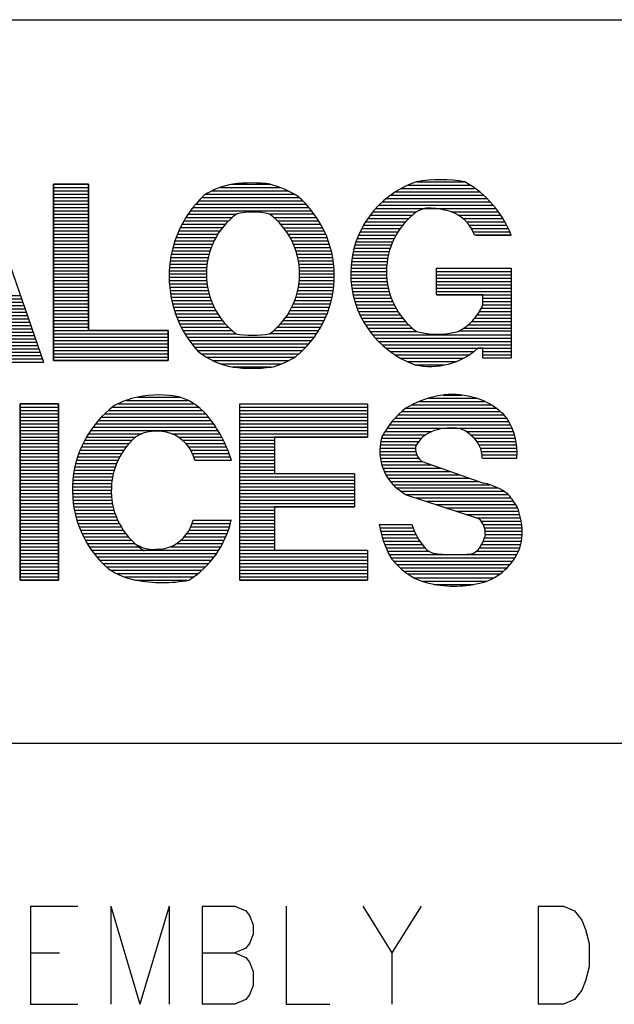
# Model space of a CAD drawing. Extents: x 12040 to 27945, y 10799 to 21199.
# Tile 38 of 42: x 26144 to 26514, y 11437 to 12049. Entities that reach past the tile are written whole.
import ezdxf

# ---------------------------------------------------------------- set-up
doc = ezdxf.new("R2010")
doc.units = 0
doc.header["$MEASUREMENT"] = 0
doc.layers.add('ASSYDWGBOT_PHO', color=7, linetype='Continuous')

msp = doc.modelspace()

# ---------------------------------------------------------------- linework, layer by layer
at = {"layer": 'ASSYDWGBOT_PHO'}
for points in [[(23240.999, 12049.38), (27945, 12049.38)], [(26120.831, 11946.11), (26159.1, 11836.48)], [(26165.26, 11947.1), (26186.979, 11947.1)], [(26165.26, 11945.03), (26186.979, 11945.03)], [(26269.171, 11945.03), (26306.11, 11945.03)], [(26300.1, 11946.93), (26276.3, 11946.93)], [(26386.049, 11946.51), (26424.419, 11946.51)], [(26391.399, 11948.63), (26421, 11948.63)], [(26165.26, 11942.96), (26186.979, 11942.96)], [(26165.26, 11940.89), (26186.979, 11940.89)], [(26260.309, 11940.89), (26314.779, 11940.89)], [(26264.25, 11942.96), (26311.041, 11942.96)], [(26375.29, 11940.3), (26432.59, 11940.3)], [(26378.29, 11942.37), (26430.111, 11942.37)], [(26381.71, 11944.44), (26427.32, 11944.44)], [(26165.26, 11938.83), (26186.979, 11938.83)], [(26165.26, 11936.76), (26186.979, 11936.76)], [(26165.26, 11934.69), (26186.979, 11934.69)], [(26253.811, 11934.69), (26322.269, 11934.69)], [(26255.68, 11936.76), (26320, 11936.76)], [(26257.851, 11938.83), (26317.829, 11938.83)], [(26367.95, 11934.1), (26438.801, 11934.1)], [(26370.02, 11936.17), (26436.93, 11936.17)], [(26372.499, 11938.23), (26434.87, 11938.23)], [(26165.26, 11932.62), (26186.979, 11932.62)], [(26165.26, 11930.55), (26186.979, 11930.55)], [(26165.26, 11928.48), (26186.979, 11928.48)], [(26249.18, 11928.53), (26278.799, 11928.53)], [(26250.66, 11930.55), (26325.809, 11930.55)], [(26252.23, 11932.62), (26324.141, 11932.62)], [(26327.299, 11928.53), (26299.4, 11928.53)], [(26362.471, 11927.89), (26388.639, 11927.89)], [(26364.229, 11929.96), (26391.121, 11929.96)], [(26365.99, 11932.03), (26440.35, 11932.03)], [(26412.84, 11929.96), (26441.799, 11929.96)], [(26416.87, 11927.89), (26443.451, 11927.89)], [(26165.26, 11926.41), (26186.979, 11926.41)], [(26165.26, 11924.35), (26186.979, 11924.35)], [(26165.26, 11922.28), (26186.979, 11922.28)], [(26245.34, 11922.28), (26272.2, 11922.28)], [(26246.519, 11924.35), (26274.16, 11924.35)], [(26247.801, 11926.41), (26276.44, 11926.41)], [(26302.61, 11926.41), (26328.871, 11926.41)], [(26304.47, 11924.35), (26330.24, 11924.35)], [(26306.54, 11922.28), (26331.43, 11922.28)], [(26358.33, 11921.69), (26382.641, 11921.69)], [(26359.57, 11923.76), (26384.39, 11923.76)], [(26360.92, 11925.82), (26386.459, 11925.82)], [(26419.97, 11925.82), (26444.799, 11925.82)], [(26422.15, 11923.76), (26445.93, 11923.76)], [(26423.901, 11921.69), (26447.17, 11921.69)], [(26165.26, 11920.21), (26186.979, 11920.21)], [(26165.26, 11918.14), (26186.979, 11918.14)], [(26165.26, 11916.07), (26186.979, 11916.07)], [(26242.411, 11916.07), (26267.54, 11916.07)], [(26243.45, 11918.14), (26268.89, 11918.14)], [(26244.579, 11920.21), (26270.439, 11920.21)], [(26308.399, 11920), (26332.609, 11920)], [(26309.851, 11918.14), (26333.59, 11918.14)], [(26311.19, 11916.07), (26334.579, 11916.07)], [(26355.23, 11915.48), (26378.401, 11915.48)], [(26356.159, 11917.55), (26379.74, 11917.55)], [(26357.3, 11919.62), (26381.09, 11919.62)], [(26425.35, 11919.62), (26448.099, 11919.62)], [(26426.39, 11917.55), (26449.141, 11917.55)], [(26428.35, 11915.48), (26450.069, 11915.48)], [(26165.26, 11914), (26186.979, 11914)], [(26165.26, 11911.94), (26186.979, 11911.94)], [(26165.26, 11909.87), (26186.979, 11909.87)], [(26240.219, 11909.87), (26264.231, 11909.87)], [(26240.91, 11911.94), (26265.27, 11911.94)], [(26241.48, 11914), (26266.3, 11914)], [(26312.429, 11914), (26335.47, 11914)], [(26313.57, 11911.94), (26336.06, 11911.94)], [(26314.501, 11909.87), (26336.84, 11909.87)], [(26352.85, 11909.28), (26375.401, 11909.28)], [(26353.571, 11911.34), (26376.221, 11911.34)], [(26354.401, 11913.41), (26377.26, 11913.41)], [(26165.26, 11907.8), (26186.979, 11907.8)], [(26165.26, 11905.73), (26186.979, 11905.73)], [(26165.26, 11903.66), (26186.979, 11903.66)], [(26238.541, 11903.66), (26262.06, 11903.66)], [(26239.13, 11905.73), (26262.68, 11905.73)], [(26239.62, 11907.8), (26263.411, 11907.8)], [(26315.331, 11907.8), (26337.53, 11907.8)], [(26316.05, 11905.73), (26338.12, 11905.73)], [(26316.771, 11903.66), (26338.52, 11903.66)], [(26351.299, 11903.07), (26373.541, 11903.07)], [(26351.82, 11905.14), (26374.05, 11905.14)], [(26352.329, 11907.21), (26374.67, 11907.21)], [(26165.26, 11901.59), (26186.979, 11901.59)], [(26165.26, 11899.52), (26186.979, 11899.52)], [(26165.26, 11897.46), (26186.979, 11897.46)], [(26237.65, 11897.46), (26260.82, 11897.46)], [(26237.85, 11899.52), (26261.03, 11899.52)], [(26238.15, 11901.59), (26261.44, 11901.59)], [(26317.289, 11901.59), (26338.909, 11901.59)], [(26317.711, 11899.52), (26339.211, 11899.52)], [(26318.119, 11897.46), (26339.5, 11897.46)], [(26350.571, 11896.86), (26372.499, 11896.86)], [(26350.889, 11898.93), (26372.709, 11898.93)], [(26351.089, 11901), (26373.119, 11901)], [(26165.26, 11895.39), (26186.979, 11895.39)], [(26165.26, 11893.32), (26186.979, 11893.32)], [(26165.26, 11891.25), (26186.979, 11891.25)], [(26237.16, 11891.25), (26260.3, 11891.25)], [(26237.261, 11893.32), (26260.41, 11893.32)], [(26237.56, 11895.39), (26260.509, 11895.39)], [(26318.331, 11895.39), (26339.701, 11895.39)], [(26318.331, 11893.32), (26339.899, 11893.32)], [(26318.331, 11891.25), (26339.899, 11891.25)], [(26350.26, 11892.73), (26372.4, 11892.73)], [(26350.37, 11890.66), (26372.499, 11890.66)], [(26350.47, 11894.8), (26372.499, 11894.8)], [(26403.53, 11878.25), (26403.53, 11894.8)], [(26403.53, 11894.8), (26450.069, 11894.8)], [(26403.53, 11894.8), (26450.069, 11894.8)], [(26403.53, 11892.73), (26450.069, 11892.73)], [(26403.53, 11890.66), (26450.069, 11890.66)], [(26450.069, 11894.8), (26450.069, 11838.95)], [(26165.26, 11889.18), (26186.979, 11889.18)], [(26165.26, 11887.11), (26186.979, 11887.11)], [(26165.26, 11885.04), (26186.979, 11885.04)], [(26237.16, 11889.18), (26260.41, 11889.18)], [(26237.261, 11887.11), (26260.509, 11887.11)], [(26237.459, 11885.04), (26260.82, 11885.04)], [(26318.02, 11885.04), (26339.8, 11885.04)], [(26318.331, 11889.18), (26340, 11889.18)], [(26318.331, 11887.11), (26339.899, 11887.11)], [(26350.26, 11888.59), (26372.601, 11888.59)], [(26350.571, 11886.52), (26372.81, 11886.52)], [(26350.679, 11884.45), (26373.02, 11884.45)], [(26403.53, 11888.59), (26450.069, 11888.59)], [(26403.53, 11886.52), (26450.069, 11886.52)], [(26403.53, 11884.45), (26450.069, 11884.45)], [(26121.25, 11877.85), (26144.621, 11877.85)], [(26165.26, 11882.98), (26186.979, 11882.98)], [(26165.26, 11880.91), (26186.979, 11880.91)], [(26165.26, 11878.84), (26186.979, 11878.84)], [(26237.56, 11882.98), (26261.03, 11882.98)], [(26237.749, 11880.91), (26261.44, 11880.91)], [(26238.15, 11878.84), (26261.959, 11878.84)], [(26316.771, 11878.84), (26338.909, 11878.84)], [(26317.4, 11880.91), (26339.31, 11880.91)], [(26317.711, 11882.98), (26339.6, 11882.98)], [(26350.889, 11882.39), (26373.541, 11882.39)], [(26351.299, 11880.32), (26374.161, 11880.32)], [(26351.82, 11878.25), (26374.781, 11878.25)], [(26403.53, 11882.39), (26450.069, 11882.39)], [(26403.53, 11880.32), (26450.069, 11880.32)], [(26432.489, 11878.25), (26403.53, 11878.25)], [(26403.53, 11878.25), (26450.069, 11878.25)], [(26432.489, 11872.04), (26432.489, 11878.25)], [(26071.19, 11871.65), (26146.79, 11871.65)], [(26072.02, 11873.72), (26146.07, 11873.72)], [(26121.969, 11875.79), (26145.35, 11875.79)], [(26165.26, 11876.77), (26186.979, 11876.77)], [(26165.26, 11874.7), (26186.979, 11874.7)], [(26165.26, 11872.63), (26186.979, 11872.63)], [(26238.541, 11876.77), (26262.581, 11876.77)], [(26238.84, 11874.7), (26263.411, 11874.7)], [(26239.309, 11872.63), (26264.13, 11872.63)], [(26314.501, 11872.63), (26337.53, 11872.63)], [(26315.43, 11874.7), (26338.12, 11874.7)], [(26316.05, 11876.77), (26338.52, 11876.77)], [(26352.329, 11876.18), (26375.29, 11876.18)], [(26352.751, 11874.11), (26376.221, 11874.11)], [(26353.571, 11872.04), (26377.26, 11872.04)], [(26432.489, 11876.18), (26450.069, 11876.18)], [(26432.489, 11874.11), (26450.069, 11874.11)], [(26432.489, 11872.04), (26450.069, 11872.04)], [(26068.81, 11865.44), (26148.76, 11865.44)], [(26069.639, 11867.51), (26148.14, 11867.51)], [(26070.36, 11869.58), (26147.409, 11869.58)], [(26165.26, 11870.57), (26186.979, 11870.57)], [(26165.26, 11868.5), (26186.979, 11868.5)], [(26165.26, 11866.43), (26186.979, 11866.43)], [(26239.929, 11870.57), (26265.169, 11870.57)], [(26240.65, 11868.5), (26266.3, 11868.5)], [(26241.48, 11866.43), (26267.54, 11866.43)], [(26311.501, 11866.43), (26335.47, 11866.43)], [(26312.531, 11868.5), (26336.149, 11868.5)], [(26313.669, 11870.57), (26336.84, 11870.57)], [(26354.191, 11869.97), (26378.401, 11869.97)], [(26355.021, 11867.91), (26379.74, 11867.91)], [(26355.949, 11865.84), (26381.09, 11865.84)], [(26429.07, 11865.84), (26450.069, 11865.84)], [(26430.519, 11867.91), (26450.069, 11867.91)], [(26431.561, 11869.97), (26450.069, 11869.97)], [(26067.471, 11861.31), (26150.41, 11861.31)], [(26068.09, 11863.37), (26149.691, 11863.37)], [(26165.26, 11864.36), (26186.979, 11864.36)], [(26165.26, 11862.29), (26186.979, 11862.29)], [(26165.26, 11860.22), (26186.979, 11860.22)], [(26242.09, 11864.36), (26268.89, 11864.36)], [(26242.88, 11862.29), (26270.34, 11862.29)], [(26243.759, 11860.22), (26272.2, 11860.22)], [(26306.641, 11860.22), (26332.51, 11860.22)], [(26308.399, 11862.29), (26333.59, 11862.29)], [(26310.049, 11864.36), (26334.579, 11864.36)], [(26356.991, 11863.77), (26382.429, 11863.77)], [(26358.12, 11861.7), (26383.881, 11861.7)], [(26359.47, 11859.63), (26386.15, 11859.63)], [(26423.491, 11859.63), (26450.069, 11859.63)], [(26425.659, 11861.7), (26450.069, 11861.7)], [(26427.629, 11863.77), (26450.069, 11863.77)], [(26127.76, 11859.24), (26151.03, 11859.24)], [(26128.49, 11857.17), (26151.859, 11857.17)], [(26129.11, 11855.1), (26152.58, 11855.1)], [(26165.26, 11858.15), (26186.979, 11858.15)], [(26165.26, 11856.09), (26236.62, 11856.09)], [(26165.26, 11854.02), (26236.62, 11854.02)], [(26244.94, 11858.15), (26274.16, 11858.15)], [(26245.93, 11856.09), (26276.44, 11856.09)], [(26247.11, 11854.03), (26278.601, 11854.03)], [(26329, 11854.13), (26299.801, 11854.13)], [(26302.5, 11856.09), (26330.151, 11856.09)], [(26304.569, 11858.15), (26331.329, 11858.15)], [(26360.71, 11857.56), (26388.43, 11857.56)], [(26362.16, 11855.53), (26391.001, 11855.53)], [(26363.81, 11853.43), (26450.069, 11853.43)], [(26450.001, 11855.63), (26417.299, 11855.63)], [(26420.589, 11857.56), (26450.069, 11857.56)], [(26129.93, 11853.03), (26153.21, 11853.03)], [(26130.659, 11850.96), (26153.931, 11850.96)], [(26131.18, 11848.9), (26154.65, 11848.9)], [(26165.26, 11851.95), (26236.62, 11851.95)], [(26165.26, 11849.88), (26236.62, 11849.88)], [(26165.26, 11847.81), (26236.62, 11847.81)], [(26248.489, 11851.95), (26327.391, 11851.95)], [(26249.87, 11849.88), (26325.911, 11849.88)], [(26251.249, 11847.81), (26324.141, 11847.81)], [(26365.669, 11851.36), (26450.069, 11851.36)], [(26367.43, 11849.29), (26450.069, 11849.29)], [(26369.711, 11847.22), (26450.069, 11847.22)], [(26132.111, 11846.83), (26155.38, 11846.83)], [(26132.83, 11844.76), (26156.099, 11844.76)], [(26133.551, 11842.69), (26157.03, 11842.69)], [(26165.26, 11845.74), (26236.62, 11845.74)], [(26165.26, 11843.67), (26236.62, 11843.67)], [(26165.26, 11841.61), (26236.62, 11841.61)], [(26253.12, 11845.74), (26322.359, 11845.74)], [(26254.601, 11843.67), (26320.101, 11843.67)], [(26257.45, 11841.61), (26317.93, 11841.61)], [(26372.089, 11845.15), (26450.069, 11845.15)], [(26374.571, 11843.08), (26426.8, 11843.08)], [(26377.67, 11841.02), (26423.8, 11841.02)], [(26432.489, 11845.15), (26429.38, 11845.15)], [(26432.489, 11838.95), (26432.489, 11845.15)], [(26432.489, 11843.08), (26450.069, 11843.08)], [(26432.489, 11841.02), (26450.069, 11841.02)], [(26134.279, 11840.62), (26157.551, 11840.62)], [(26135, 11838.55), (26158.381, 11838.55)], [(26135.731, 11836.48), (26159.1, 11836.48)], [(26165.26, 11839.54), (26236.62, 11839.54)], [(26165.26, 11837.47), (26236.62, 11837.47)], [(26260.41, 11839.54), (26315.081, 11839.54)], [(26264.351, 11837.47), (26311.529, 11837.47)], [(26269.171, 11835.4), (26307.289, 11835.4)], [(26381.09, 11838.95), (26420.28, 11838.95)], [(26385.22, 11836.88), (26415.84, 11836.88)], [(26390.19, 11834.81), (26408.701, 11834.81)], [(26450.069, 11838.95), (26432.489, 11838.95)], [(26276.8, 11833.43), (26300.501, 11833.43)], [(26144.569, 11810.58), (26168.36, 11810.58)], [(26205.54, 11810.58), (26252.439, 11810.58)], [(26210.569, 11812.65), (26248.819, 11812.65)], [(26217.699, 11814.73), (26243.799, 11814.73)], [(26281.09, 11810.58), (26360.729, 11810.58)], [(26281.09, 11700.95), (26281.09, 11810.58)], [(26281.09, 11810.58), (26360.729, 11810.58)], [(26360.729, 11810.58), (26360.729, 11789.89)], [(26392.799, 11811.96), (26433.55, 11811.96)], [(26398.899, 11814.03), (26428.379, 11814.03)], [(26407.801, 11815.93), (26419.3, 11815.93)], [(26144.569, 11808.51), (26168.36, 11808.51)], [(26144.569, 11806.44), (26168.36, 11806.44)], [(26144.569, 11804.37), (26168.36, 11804.37)], [(26197.371, 11804.37), (26259.89, 11804.37)], [(26199.539, 11806.44), (26257.82, 11806.44)], [(26202.101, 11808.51), (26255.341, 11808.51)], [(26281.09, 11808.51), (26360.729, 11808.51)], [(26281.09, 11806.44), (26360.729, 11806.44)], [(26281.09, 11804.37), (26360.729, 11804.37)], [(26382.25, 11805.75), (26443.069, 11805.75)], [(26384.729, 11807.82), (26440.58, 11807.82)], [(26388.46, 11809.89), (26437.481, 11809.89)], [(26144.569, 11802.3), (26168.36, 11802.3)], [(26144.569, 11800.24), (26168.36, 11800.24)], [(26144.569, 11798.17), (26168.36, 11798.17)], [(26191.66, 11798.17), (26264.65, 11798.17)], [(26193.43, 11800.24), (26263.201, 11800.24)], [(26195.2, 11802.3), (26261.551, 11802.3)], [(26281.09, 11802.3), (26360.729, 11802.3)], [(26281.09, 11800.24), (26360.729, 11800.24)], [(26281.09, 11798.17), (26360.729, 11798.17)], [(26376.051, 11799.55), (26448.549, 11799.55)], [(26377.81, 11801.62), (26447.411, 11801.62)], [(26379.77, 11803.68), (26445.339, 11803.68)], [(26144.569, 11796.1), (26168.36, 11796.1)], [(26144.569, 11794.03), (26168.36, 11794.03)], [(26144.569, 11791.96), (26168.36, 11791.96)], [(26187.321, 11791.96), (26220.28, 11791.96)], [(26188.601, 11794.03), (26231.76, 11794.03)], [(26190.18, 11796.1), (26234.14, 11796.1)], [(26230.73, 11794.03), (26267.441, 11794.03)], [(26233.521, 11796.1), (26266.199, 11796.1)], [(26238.899, 11791.96), (26268.681, 11791.96)], [(26281.09, 11796.1), (26360.729, 11796.1)], [(26281.09, 11794.03), (26360.729, 11794.03)], [(26281.09, 11791.96), (26360.729, 11791.96)], [(26371.599, 11793.34), (26400.869, 11793.34)], [(26372.94, 11795.41), (26450.621, 11795.41)], [(26374.39, 11797.48), (26449.69, 11797.48)], [(26421.97, 11793.34), (26451.441, 11793.34)], [(26144.569, 11789.89), (26168.36, 11789.89)], [(26144.569, 11787.83), (26168.36, 11787.83)], [(26184.66, 11787.83), (26214.18, 11787.83)], [(26185.94, 11789.89), (26216.45, 11789.89)], [(26242.929, 11789.89), (26269.819, 11789.89)], [(26245.72, 11787.83), (26270.96, 11787.83)], [(26281.09, 11789.89), (26360.729, 11789.89)], [(26281.09, 11787.83), (26302.811, 11787.83)], [(26360.729, 11789.89), (26302.811, 11789.89)], [(26302.811, 11789.89), (26302.811, 11767.14)], [(26368.91, 11787.14), (26392.7, 11787.14)], [(26369.32, 11789.2), (26394.251, 11789.2)], [(26370.26, 11791.27), (26396.73, 11791.27)], [(26424.761, 11791.27), (26452.061, 11791.27)], [(26426.729, 11789.2), (26452.681, 11789.2)], [(26428.65, 11787.14), (26452.999, 11787.14)], [(26144.569, 11785.76), (26168.36, 11785.76)], [(26144.569, 11783.69), (26168.36, 11783.69)], [(26144.569, 11781.62), (26168.36, 11781.62)], [(26181.81, 11781.62), (26209.009, 11781.62)], [(26182.84, 11783.69), (26210.56, 11783.69)], [(26183.58, 11785.76), (26212.21, 11785.76)], [(26247.789, 11785.76), (26271.99, 11785.76)], [(26249.439, 11783.69), (26272.82, 11783.69)], [(26250.69, 11781.62), (26273.649, 11781.62)], [(26281.09, 11785.76), (26302.811, 11785.76)], [(26281.09, 11783.69), (26302.811, 11783.69)], [(26281.09, 11781.62), (26302.811, 11781.62)], [(26368.29, 11780.93), (26390.73, 11780.93)], [(26368.389, 11783), (26390.53, 11783)], [(26368.601, 11785.07), (26391.15, 11785.07)], [(26430.031, 11785.07), (26453.31, 11785.07)], [(26430.91, 11783), (26453.621, 11783)], [(26431.601, 11780.93), (26453.621, 11780.93)], [(26144.569, 11779.55), (26168.36, 11779.55)], [(26144.569, 11777.48), (26168.36, 11777.48)], [(26144.569, 11775.41), (26168.36, 11775.41)], [(26179.63, 11775.41), (26205.391, 11775.41)], [(26180.25, 11777.48), (26206.421, 11777.48)], [(26181.08, 11779.55), (26207.56, 11779.55)], [(26251.82, 11779.55), (26274.469, 11779.55)], [(26252.55, 11777.48), (26275.2, 11777.48)], [(26253.269, 11775.41), (26275.921, 11775.41)], [(26281.09, 11779.55), (26302.811, 11779.55)], [(26281.09, 11777.48), (26302.811, 11777.48)], [(26281.09, 11775.41), (26302.811, 11775.41)], [(26368.29, 11778.86), (26391.121, 11778.86)], [(26368.601, 11776.79), (26392.401, 11776.79)], [(26369.011, 11774.72), (26394.569, 11774.72)], [(26394.65, 11774.65), (26432.92, 11761.21)], [(26431.999, 11778.86), (26453.621, 11778.86)], [(26432.19, 11776.79), (26453.621, 11776.79)], [(26144.569, 11773.35), (26168.36, 11773.35)], [(26144.569, 11771.28), (26168.36, 11771.28)], [(26144.569, 11769.21), (26168.36, 11769.21)], [(26177.98, 11769.21), (26203.011, 11769.21)], [(26178.499, 11771.28), (26203.63, 11771.28)], [(26179.01, 11773.35), (26204.46, 11773.35)], [(26281.09, 11773.35), (26302.811, 11773.35)], [(26281.09, 11771.28), (26302.811, 11771.28)], [(26281.09, 11769.21), (26302.811, 11769.21)], [(26369.431, 11772.66), (26400.379, 11772.66)], [(26370.15, 11770.59), (26406.29, 11770.59)], [(26370.88, 11768.52), (26412.001, 11768.52)], [(26144.569, 11767.14), (26168.36, 11767.14)], [(26144.569, 11765.07), (26168.36, 11765.07)], [(26144.569, 11763), (26168.36, 11763)], [(26177.151, 11763), (26201.66, 11763)], [(26177.361, 11765.07), (26201.969, 11765.07)], [(26177.67, 11767.14), (26202.49, 11767.14)], [(26281.09, 11767.14), (26352.461, 11767.14)], [(26281.09, 11765.07), (26352.461, 11765.07)], [(26281.09, 11763), (26352.461, 11763)], [(26302.811, 11767.14), (26352.461, 11767.14)], [(26352.461, 11767.14), (26352.461, 11746.46)], [(26372.009, 11766.45), (26417.91, 11766.45)], [(26373.289, 11764.38), (26423.82, 11764.38)], [(26374.769, 11762.31), (26429.729, 11762.31)], [(26144.569, 11760.93), (26168.36, 11760.93)], [(26144.569, 11758.87), (26168.36, 11758.87)], [(26144.569, 11756.8), (26168.36, 11756.8)], [(26176.84, 11758.87), (26201.25, 11758.87)], [(26176.84, 11756.8), (26201.151, 11756.8)], [(26176.941, 11760.93), (26201.46, 11760.93)], [(26281.09, 11760.93), (26352.461, 11760.93)], [(26281.09, 11758.87), (26352.461, 11758.87)], [(26281.09, 11756.8), (26352.461, 11756.8)], [(26376.44, 11760.25), (26436.529, 11760.25)], [(26384.22, 11753.94), (26378.071, 11758.56)], [(26378.611, 11758.18), (26441.851, 11758.18)], [(26381.371, 11756.11), (26445.589, 11756.11)], [(26144.569, 11754.73), (26168.36, 11754.73)], [(26144.569, 11752.66), (26168.36, 11752.66)], [(26144.569, 11750.59), (26168.36, 11750.59)], [(26176.941, 11754.73), (26201.25, 11754.73)], [(26177.05, 11752.66), (26201.349, 11752.66)], [(26177.25, 11750.59), (26201.559, 11750.59)], [(26281.09, 11754.73), (26352.461, 11754.73)], [(26281.09, 11752.66), (26352.461, 11752.66)], [(26281.09, 11750.59), (26352.461, 11750.59)], [(26384.22, 11754.04), (26448.351, 11754.04)], [(26429.899, 11739.06), (26384.22, 11753.94)], [(26390.53, 11751.97), (26450.02, 11751.97)], [(26396.83, 11749.9), (26451.5, 11749.9)], [(26144.569, 11748.52), (26168.36, 11748.52)], [(26144.569, 11746.46), (26168.36, 11746.46)], [(26144.569, 11744.39), (26168.36, 11744.39)], [(26177.561, 11748.52), (26201.87, 11748.52)], [(26177.87, 11746.46), (26202.28, 11746.46)], [(26178.391, 11744.39), (26202.9, 11744.39)], [(26281.09, 11748.52), (26352.461, 11748.52)], [(26281.09, 11746.46), (26352.461, 11746.46)], [(26281.09, 11744.39), (26302.811, 11744.39)], [(26352.461, 11746.46), (26302.811, 11746.46)], [(26302.811, 11746.46), (26302.811, 11719.56)], [(26403.13, 11747.83), (26452.98, 11747.83)], [(26409.34, 11745.77), (26454.06, 11745.77)], [(26415.84, 11743.7), (26454.75, 11743.7)], [(26144.569, 11742.32), (26168.36, 11742.32)], [(26144.569, 11740.25), (26168.36, 11740.25)], [(26144.569, 11738.18), (26168.36, 11738.18)], [(26178.81, 11742.32), (26203.52, 11742.32)], [(26179.43, 11740.25), (26204.25, 11740.25)], [(26179.84, 11738.18), (26205.08, 11738.18)], [(26252.131, 11738.18), (26275.921, 11738.18)], [(26281.09, 11742.32), (26302.811, 11742.32)], [(26281.09, 11740.25), (26302.811, 11740.25)], [(26281.09, 11738.18), (26302.811, 11738.18)], [(26422.15, 11741.63), (26455.24, 11741.63)], [(26428.35, 11739.56), (26455.83, 11739.56)], [(26431.4, 11737.49), (26456.23, 11737.49)], [(26144.569, 11736.11), (26168.36, 11736.11)], [(26144.569, 11734.04), (26168.36, 11734.04)], [(26144.569, 11731.98), (26168.36, 11731.98)], [(26180.429, 11736.11), (26206.11, 11736.11)], [(26181.21, 11734.04), (26207.251, 11734.04)], [(26181.999, 11731.98), (26208.59, 11731.98)], [(26249.76, 11731.98), (26273.96, 11731.98)], [(26250.79, 11734.04), (26274.58, 11734.04)], [(26251.511, 11736.11), (26275.299, 11736.11)], [(26281.09, 11736.11), (26302.811, 11736.11)], [(26281.09, 11734.04), (26302.811, 11734.04)], [(26281.09, 11731.98), (26302.811, 11731.98)], [(26367.979, 11735.42), (26388.26, 11735.44)], [(26368.361, 11733.35), (26388.981, 11733.35)], [(26368.811, 11735.42), (26388.25, 11735.42)], [(26368.86, 11731.29), (26389.74, 11731.29)], [(26432.779, 11735.42), (26456.52, 11735.42)], [(26433.571, 11733.35), (26456.72, 11733.35)], [(26433.969, 11731.29), (26456.82, 11731.29)], [(26144.569, 11729.91), (26168.36, 11729.91)], [(26144.569, 11727.84), (26168.36, 11727.84)], [(26144.569, 11725.77), (26168.36, 11725.77)], [(26182.989, 11729.91), (26210.14, 11729.91)], [(26183.969, 11727.84), (26211.8, 11727.84)], [(26185.061, 11725.77), (26213.56, 11725.77)], [(26244.789, 11725.77), (26271.469, 11725.77)], [(26246.861, 11727.84), (26272.409, 11727.84)], [(26248.51, 11729.91), (26273.23, 11729.91)], [(26281.09, 11729.91), (26302.811, 11729.91)], [(26281.09, 11727.84), (26302.811, 11727.84)], [(26281.09, 11725.77), (26302.811, 11725.77)], [(26369.35, 11729.22), (26390.72, 11729.22)], [(26369.94, 11727.15), (26391.809, 11727.15)], [(26370.63, 11725.08), (26393.089, 11725.08)], [(26432.779, 11725.08), (26456.32, 11725.08)], [(26433.47, 11727.15), (26456.619, 11727.15)], [(26433.969, 11729.22), (26456.72, 11729.22)], [(26144.569, 11723.7), (26168.36, 11723.7)], [(26144.569, 11721.63), (26168.36, 11721.63)], [(26144.569, 11719.56), (26168.36, 11719.56)], [(26186.239, 11723.7), (26215.62, 11723.7)], [(26187.519, 11721.63), (26219.351, 11721.63)], [(26188.9, 11719.56), (26218, 11719.56)], [(26218, 11719.56), (26268.061, 11719.56)], [(26238.171, 11721.63), (26269.3, 11721.63)], [(26242.21, 11723.7), (26270.439, 11723.7)], [(26281.09, 11723.7), (26302.811, 11723.7)], [(26281.09, 11721.63), (26302.811, 11721.63)], [(26281.09, 11719.56), (26360.729, 11719.56)], [(26302.811, 11719.56), (26360.729, 11719.56)], [(26360.729, 11719.56), (26360.729, 11700.95)], [(26371.321, 11723.01), (26394.569, 11723.01)], [(26372.21, 11720.94), (26396.339, 11720.94)], [(26373.091, 11718.88), (26399, 11718.88)], [(26428.65, 11718.88), (26454.451, 11718.88)], [(26430.42, 11720.94), (26455.24, 11720.94)], [(26431.7, 11723.01), (26456.03, 11723.01)], [(26144.569, 11717.5), (26168.36, 11717.5)], [(26144.569, 11715.43), (26168.36, 11715.43)], [(26144.569, 11713.36), (26168.36, 11713.36)], [(26190.371, 11717.5), (26218, 11717.5)], [(26192.15, 11715.43), (26265.169, 11715.43)], [(26193.821, 11713.36), (26263.611, 11713.36)], [(26217.381, 11717.5), (26266.609, 11717.5)], [(26281.09, 11717.5), (26360.729, 11717.5)], [(26281.09, 11715.43), (26360.729, 11715.43)], [(26281.09, 11713.36), (26360.729, 11713.36)], [(26374.081, 11716.81), (26453.47, 11716.81)], [(26375.259, 11714.74), (26452.379, 11714.74)], [(26376.841, 11712.67), (26450.911, 11712.67)], [(26144.569, 11711.29), (26168.36, 11711.29)], [(26144.569, 11709.22), (26168.36, 11709.22)], [(26144.569, 11707.15), (26168.36, 11707.15)], [(26195.89, 11711.29), (26261.749, 11711.29)], [(26197.96, 11709.22), (26259.79, 11709.22)], [(26200.621, 11707.15), (26257.62, 11707.15)], [(26281.09, 11711.29), (26360.729, 11711.29)], [(26281.09, 11709.22), (26360.729, 11709.22)], [(26281.09, 11707.15), (26360.729, 11707.15)], [(26378.811, 11710.6), (26449.329, 11710.6)], [(26380.97, 11708.53), (26447.46, 11708.53)], [(26383.341, 11706.46), (26445.19, 11706.46)], [(26144.569, 11705.09), (26168.36, 11705.09)], [(26144.569, 11703.02), (26168.36, 11703.02)], [(26144.569, 11700.95), (26168.36, 11700.95)], [(26204.359, 11705.09), (26255.239, 11705.09)], [(26209.19, 11703.02), (26252.55, 11703.02)], [(26216.7, 11700.83), (26248.8, 11700.83)], [(26281.09, 11705.09), (26360.729, 11705.09)], [(26281.09, 11703.02), (26360.729, 11703.02)], [(26360.729, 11700.95), (26281.09, 11700.95)], [(26281.09, 11700.95), (26360.729, 11700.95)], [(26385.7, 11704.71), (26443.029, 11704.71)], [(26389.839, 11702.33), (26439.14, 11702.33)], [(26394.569, 11700.26), (26434.9, 11700.26)], [(26402.21, 11698.19), (26426.519, 11698.19)], [(27941, 11599.38), (25445, 11599.38)], [(26150.86, 11498.16), (26150.86, 11437.13)], [(26150.86, 11498.16), (26180.41, 11498.16)], [(26200.859, 11498.16), (26200.859, 11437.13)], [(26200.859, 11498.16), (26219.049, 11437.13)], [(26237.23, 11498.16), (26219.049, 11437.13)], [(26237.23, 11498.16), (26237.23, 11437.13)], [(26257.681, 11498.16), (26257.681, 11437.13)], [(26257.681, 11498.16), (26278.139, 11498.16)], [(26278.139, 11498.16), (26284.95, 11495.25)], [(26309.95, 11498.16), (26309.95, 11437.13)], [(26357.679, 11498.16), (26375.86, 11469.09)], [(26394.051, 11498.16), (26375.86, 11469.09)], [(26466.77, 11498.16), (26466.77, 11437.13)], [(26466.77, 11498.16), (26482.679, 11498.16)], [(26482.679, 11498.16), (26489.5, 11495.25)], [(26284.95, 11495.25), (26287.23, 11492.34)], [(26287.23, 11492.34), (26289.499, 11486.53)], [(26489.5, 11495.25), (26494.049, 11489.44)], [(26289.499, 11486.53), (26289.499, 11480.72)], [(26494.049, 11489.44), (26496.321, 11483.63)], [(26289.499, 11480.72), (26287.23, 11474.91)], [(26496.321, 11483.63), (26498.59, 11474.91)], [(26287.23, 11474.91), (26284.95, 11472)], [(26498.59, 11474.91), (26498.59, 11460.38)], [(26150.86, 11469.09), (26169.05, 11469.09)], [(26257.681, 11469.09), (26278.139, 11469.09)], [(26284.95, 11472), (26278.139, 11469.09)], [(26278.139, 11469.09), (26284.95, 11466.19)], [(26375.86, 11469.09), (26375.86, 11437.13)], [(26284.95, 11466.19), (26287.23, 11463.28)], [(26287.23, 11463.28), (26289.499, 11457.47)], [(26289.499, 11457.47), (26289.499, 11448.75)], [(26498.59, 11460.38), (26496.321, 11451.66)], [(26496.321, 11451.66), (26494.049, 11445.84)], [(26289.499, 11448.75), (26287.23, 11442.94)], [(26494.049, 11445.84), (26489.5, 11440.03)], [(26150.86, 11437.13), (26180.41, 11437.13)], [(26278.139, 11437.13), (26257.681, 11437.13)], [(26284.95, 11440.03), (26278.139, 11437.13)], [(26287.23, 11442.94), (26284.95, 11440.03)], [(26309.95, 11437.13), (26337.231, 11437.13)], [(26482.679, 11437.13), (26466.77, 11437.13)], [(26489.5, 11440.03), (26482.679, 11437.13)]]:
    msp.add_lwpolyline(points, dxfattribs=at)
for points in [[(26165.26, 11837.47), (26165.26, 11947.1)], [(26165.26, 11947.1), (26186.979, 11947.1)], [(26186.979, 11947.1), (26186.979, 11856.09)], [(26186.979, 11856.09), (26236.62, 11856.09)], [(26236.62, 11856.09), (26236.62, 11837.47)], [(26236.62, 11837.47), (26165.26, 11837.47)], [(26144.569, 11810.58), (26144.569, 11700.95)], [(26168.36, 11810.58), (26144.569, 11810.58)], [(26168.36, 11700.95), (26168.36, 11810.58)], [(26144.569, 11700.95), (26168.36, 11700.95)]]:
    msp.add_lwpolyline(points, close=True, dxfattribs=at)
for points in [[(26276.991, 11947.11, 0.105965), (26259.05, 11940.22)], [(26300.261, 11947.1, 0.06466), (26276.89, 11947.1)], [(26317.011, 11939.63, 0.078248), (26300.22, 11946.92)], [(26391.1, 11948.57, 0.710656), (26390.1, 11834.8)], [(26421.19, 11948.56, 0.084433), (26391.19, 11948.59)], [(26450.081, 11915.44, 0.172274), (26421.15, 11948.56)], [(26259.05, 11940.22, 0.408575), (26255.07, 11843.21)], [(26317.909, 11841.49, 0.458879), (26317.051, 11939.61)], [(26279.06, 11928.51, 0.501305), (26278.99, 11854.04)], [(26299.761, 11928.53, 0.117056), (26278.86, 11928.52)], [(26299.681, 11853.99, 0.501359), (26299.74, 11928.46)], [(26391.15, 11929.98, 0.501265), (26391.081, 11855.52)], [(26401.47, 11932.03, 0.170944), (26391.121, 11929.96)], [(26412.83, 11929.96, 0.051505), (26401.461, 11932.03)], [(26427.32, 11915.48, 0.215292), (26412.84, 11929.96)], [(26450.069, 11915.48), (26427.32, 11915.48, 0.215292)], [(26416.969, 11855.5, 0.18488), (26432.489, 11872.04)], [(26278.561, 11854.03, 0.085318), (26299.629, 11854.01)], [(26390.9, 11855.53, 0.129852), (26417.299, 11855.53)], [(26255.091, 11843.18, 0.125017), (26276.951, 11833.33)], [(26300.28, 11833.12, 0.11036), (26317.93, 11841.51)], [(26390.091, 11834.81, 0.240584), (26429.39, 11845.16)], [(26276.899, 11833.34, 0.060731), (26300.68, 11833.32)], [(26217.609, 11814.72, 0.079145), (26203.18, 11809.51)], [(26243.94, 11814.7, 0.100244), (26217.621, 11814.72)], [(26262.461, 11801.29, 0.15837), (26243.839, 11814.72)], [(26403.601, 11815.21, 0.090551), (26384.569, 11807.84)], [(26423.21, 11815.2, 0.122772), (26403.561, 11815.2)], [(26447.411, 11801.62, 0.176359), (26423.201, 11815.2)], [(26203.199, 11809.53, 0.47749), (26199.39, 11707.86)], [(26384.51, 11807.81, 0.113475), (26369.631, 11789.91)], [(26275.93, 11775.38, 0.093195), (26262.501, 11801.24)], [(26453.609, 11776.77, 0.161065), (26447.42, 11801.59)], [(26229.7, 11793.41, 0.171392), (26216.459, 11789.9)], [(26240.91, 11790.98, 0.124546), (26229.691, 11793.41)], [(26412.239, 11795.41, 0.139263), (26396.721, 11791.27)], [(26425.69, 11790.24, 0.255288), (26412.251, 11795.41)], [(26216.351, 11789.9, 0.501324), (26221.741, 11719.15)], [(26253.17, 11775.41, 0.215274), (26240.919, 11790.98)], [(26369.74, 11790.37, 0.284823), (26378.09, 11758.55)], [(26396.749, 11791.28, 0.10551), (26390.539, 11784.05)], [(26432.091, 11776.81, 0.229908), (26425.68, 11790.24)], [(26390.53, 11784.03), (26390.53, 11781.96, 0.236803)], [(26390.53, 11781.96, 0.236803), (26394.661, 11774.65)], [(26448.33, 11754.05, 0.121898), (26432.92, 11761.21)], [(26453.96, 11746.15, 0.030989), (26448.37, 11754)], [(26454.99, 11742.8, 0.030565), (26453.951, 11746.18)], [(26239.88, 11722.51, 0.215345), (26252.131, 11738.08)], [(26249.359, 11700.85, 0.201183), (26275.82, 11738.3)], [(26433.96, 11729.22, 0.228322), (26429.899, 11739.06)], [(26455.891, 11722.39, 0.132553), (26455, 11742.75)], [(26367.97, 11735.46, 0.082632), (26375.059, 11714.95)], [(26388.269, 11735.41, 0.09058), (26394.59, 11723.14)], [(26431.19, 11722.36, 0.101948), (26433.969, 11729.22)], [(26215.94, 11723.6, 0.171414), (26228.661, 11720.08)], [(26228.649, 11720.08, 0.124539), (26239.88, 11722.51)], [(26394.569, 11723.17, 0.23867), (26404.499, 11717.17)], [(26424.98, 11717.18, 0.226845), (26431.179, 11722.35)], [(26434.13, 11699.92, 0.230922), (26455.879, 11722.37)], [(26375.099, 11714.89, 0.033636), (26379.91, 11709.49)], [(26404.461, 11717.17, 0.034495), (26425.07, 11717.19)], [(26199.421, 11707.84, 0.093617), (26217.051, 11700.71)], [(26379.869, 11709.53, 0.160586), (26401.88, 11698.3)], [(26216.379, 11700.96, 0.098482), (26249.47, 11700.93)], [(26401.951, 11698.28, 0.115274), (26434.21, 11699.95)]]:
    msp.add_lwpolyline(points, format="xyb", dxfattribs=at)

doc.saveas('drawing.dxf')
